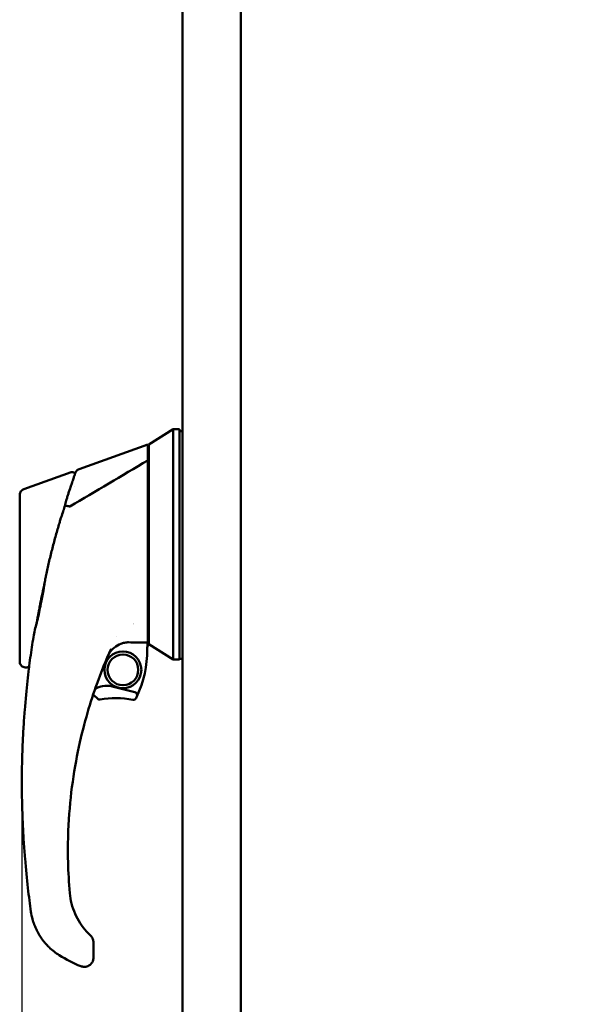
# Model space of a CAD drawing. Header units: inches. Extents: x 1 to 203, y 4 to 128.
# Tile 84 of 127: x 96 to 103, y 73 to 86. Entities that reach past the tile are written whole.
import ezdxf

# ---------------------------------------------------------------- set-up
doc = ezdxf.new("R2010")
doc.units = ezdxf.units.IN
doc.header["$LTSCALE"] = 6
doc.header["$MEASUREMENT"] = 0
doc.layers.add('Dimension (ANSI)', color=7, linetype='Continuous', lineweight=25)
doc.layers.add('Visible (ANSI)', color=7, linetype='Continuous', lineweight=50)
doc.styles.add('Dimension Text', font='tahoma.ttf')
doc.dimstyles.new('Dual Dimension', dxfattribs={"dimscale": 6, "dimtxt": 0.12, "dimasz": 0.098425, "dimexe": 0.125, "dimexo": 0.0625, "dimgap": 0.031496, "dimtad": 0, "dimtih": 1, "dimtoh": 1, "dimrnd": 1e-08, "dimzin": 4, "dimdsep": 46, "dimtxsty": 'Dimension Text', "dimcen": 0.09, "dimdle": 0.393701, "dimclrd": 256, "dimclre": 256, "dimclrt": 256, "dimadec": 0, "dimazin": 1, "dimtfac": 1, "dimtofl": 0, "dimtmove": 0, "dimatfit": 3, "dimfxl": 1, "dimtolj": 1, "dimtzin": 4, "dimlwd": -1, "dimlwe": -1, "dimarcsym": 0})

# ---------------------------------------------------------------- blocks, each defined once
blk = doc.blocks.new('*D10')
at = {"layer": 'Defpoints', "color": 0, "transparency": 16777216}
for p in [(95.761, 76.051), (110.206, 43.288), (110.206, 30.307)]:
    blk.add_point(p, dxfattribs=at)
at = {"layer": 'Dimension (ANSI)', "transparency": 16777216}
for p, q in [((95.761, 75.676), (95.761, 29.557)), ((110.206, 42.913), (110.206, 29.557)), ((96.352, 30.307), (100.019, 30.307)), ((109.616, 30.307), (106.725, 30.307))]:
    blk.add_line(p, q, dxfattribs=at)
for points in [[(96.352, 30.405), (96.352, 30.208), (95.761, 30.307)], [(109.616, 30.405), (109.616, 30.208), (110.206, 30.307)]]:
    blk.add_solid(points, dxfattribs=at)
at = {"layer": 'Dimension (ANSI)', "transparency": 16777216, "insert": (103.372, 30.307), "char_height": 0.72, "attachment_point": 5, "style": 'Dimension Text'}
blk.add_mtext('\\A1;{\\H3.0x;(}\\S14.44^ 366.9 mm;{\\H3.0x;)}', dxfattribs=at)

msp = doc.modelspace()

# ---------------------------------------------------------------- linework, layer by layer
at = {"layer": 'Visible (ANSI)'}
for p, q in [((98.57, 43.1), (98.57, 115.35)), ((97.82, 43.14), (97.82, 115.311)), ((97.387, 80.38), (97.702, 80.577)), ((97.702, 80.516), (97.702, 80.577)), ((97.781, 80.577), (97.702, 80.577)), ((97.781, 80.577), (97.781, 80.516)), ((97.82, 80.55), (97.781, 80.55)), ((97.781, 80.389), (97.781, 80.516)), ((96.496, 80.066), (97.376, 80.38)), ((97.376, 80.38), (97.376, 80.348)), ((97.387, 80.347), (97.387, 80.38)), ((97.702, 77.624), (97.702, 80.389)), ((97.781, 77.624), (97.781, 80.389)), ((97.387, 80.193), (97.387, 80.347)), ((97.387, 77.821), (97.387, 80.193)), ((95.786, 79.808), (96.394, 80.026)), ((96.433, 79.843), (96.433, 79.843)), ((96.8, 79.837), (96.8, 79.837)), ((97.387, 79.814), (97.376, 79.814)), ((96.325, 79.642), (96.325, 79.642)), ((96.325, 79.64), (96.325, 79.64)), ((95.734, 79.587), (95.734, 79.281)), ((96.255, 79.414), (96.255, 79.414)), ((95.734, 77.601), (95.734, 79.281)), ((96.057, 78.624), (96.057, 78.624)), ((95.949, 78.078), (95.949, 78.078)), ((96.969, 77.92), (96.969, 77.92)), ((97.387, 77.862), (97.376, 77.862)), ((97.374, 77.806), (97.373, 77.844)), ((97.702, 77.624), (97.387, 77.821)), ((97.781, 77.624), (97.702, 77.624)), ((97.781, 77.636), (97.82, 77.636)), ((95.839, 77.526), (95.827, 77.524)), ((97.209, 77.208), (96.919, 77.281)), ((96.679, 74.002), (96.679, 73.856)), ((96.679, 73.805), (96.679, 73.853))]:
    msp.add_line(p, q, dxfattribs=at)
for radius in [0.236, 0.197]:
    msp.add_circle((97.057, 77.493), radius, dxfattribs=at)
for centre, radius, start, end in [((97.407, 79.857), 0.0197, 179.9936, 180), ((97.565, 77.756), 0.492, 111.0925, 112.5739), ((97.564, 77.757), 0.491, 138.823565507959, 138.8236131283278), ((95.99, 77.742), 1.378, 334.6794, 0.5062), ((97.565, 77.756), 0.197, 165.2737, 180.5062), ((97.057, 77.493), 0.492, 219.478, 228.5662), ((96.757, 77.153), 0.0394, 228.5662, 279.1833), ((96.961, 75.894), 1.236, 79.6559, 99.1833), ((97.19, 77.149), 0.0394, 259.6559, 333.6854), ((97.2, 77.17), 0.0394, 334.6794, 75.9615), ((95.99, 77.742), 1.378, 333.6854, 334.6794)]:
    msp.add_arc(centre, radius, start, end, dxfattribs=at)
for centre, major_axis, ratio, start_param, end_param in [((96.377, 79.591), (-0.00328, -0.0053), 0.495514, 0.136601, 0.758152), ((104.508, 1879.671), (0, -1801.023), 0.999848, 6.279225, 6.279231), ((101.081, 75.145), (0.132, -5.458), 0.866097, 4.639146, 4.785517), ((96.993, 74.97), (1.384, -0.703), 0.875159, 4.610532, 4.810687), ((96.555, 73.777), (0.101, -0.02), 0.863967, 4.491233, 4.933545)]:
    msp.add_ellipse(centre, major_axis=major_axis, ratio=ratio, start_param=start_param, end_param=end_param, dxfattribs=at)
for points, knots in [([(97.702, 80.516), (97.702, 80.506), (97.702, 80.491), (97.702, 80.447), (97.702, 80.42), (97.702, 80.389)], [0, 0, 0, 0, 0.2872369, 0.2872369, 0.5811468, 0.5811468, 0.5811468, 0.5811468]), ([(97.376, 80.348), (97.376, 80.343), (97.376, 80.335), (97.376, 80.315), (97.376, 80.302), (97.376, 80.273), (97.376, 80.256), (97.376, 80.219), (97.376, 80.199), (97.376, 80.177)], [0, 0, 0, 0, 0.1879234, 0.1879234, 0.3801327, 0.3801327, 0.5723425, 0.5723425, 0.7602664, 0.7602664, 0.7602664, 0.7602664]), ([(97.376, 80.177), (97.376, 80.129), (97.376, 80.016), (97.376, 79.618), (97.376, 79.407), (97.376, 78.932), (97.376, 78.644), (97.376, 78.257), (97.376, 78.135), (97.376, 77.996), (97.376, 77.954), (97.376, 77.878), (97.376, 77.857), (97.376, 77.844)], [0.000011, 0.000011, 0.000011, 0.000011, 0.423801, 0.423801, 0.924167, 0.924167, 1.760841, 1.760841, 2.288223, 2.288223, 2.555113, 2.555113, 2.860178, 2.860178, 2.860178, 2.860178]), ([(96.394, 80.026), (96.398, 80.027), (96.403, 80.028), (96.411, 80.028), (96.415, 80.027), (96.423, 80.025), (96.427, 80.023), (96.434, 80.018), (96.437, 80.015), (96.441, 80.009), (96.442, 80.007), (96.443, 80.005)], [0, 0, 0, 0, 0.0316302, 0.0316302, 0.0642148, 0.0642148, 0.0965215, 0.0965215, 0.1293216, 0.1293216, 0.147662, 0.147662, 0.147662, 0.147662]), ([(96.448, 80.018), (96.448, 80.018), (96.448, 80.018), (96.447, 80.015), (96.446, 80.013), (96.444, 80.007), (96.443, 80.004), (96.44, 79.995), (96.438, 79.99), (96.432, 79.974), (96.428, 79.961), (96.42, 79.938), (96.417, 79.929), (96.412, 79.916), (96.411, 79.912), (96.408, 79.905), (96.408, 79.902), (96.406, 79.899), (96.406, 79.898), (96.405, 79.896), (96.405, 79.896), (96.405, 79.896)], [0.5001108, 0.5001108, 0.5001108, 0.5001108, 0.5633298, 0.5633298, 0.6266598, 0.6266598, 0.6899897, 0.6899897, 0.7533197, 0.7533197, 0.8799797, 0.8799797, 0.9433097, 0.9433097, 0.9749747, 0.9749747, 0.9908071, 0.9908071, 0.9987234, 0.9987234, 1, 1, 1, 1]), ([(96.448, 80.018), (96.448, 80.019), (96.449, 80.02), (96.449, 80.022), (96.45, 80.023), (96.453, 80.029), (96.455, 80.033), (96.463, 80.044), (96.469, 80.05), (96.482, 80.06), (96.489, 80.064), (96.496, 80.066)], [0, 0, 0, 0, 0.0045363, 0.0045363, 0.0166006, 0.0166006, 0.0529196, 0.0529196, 0.1194668, 0.1194668, 0.1762353, 0.1762353, 0.1762353, 0.1762353]), ([(96.405, 79.896), (96.402, 79.887), (96.399, 79.878), (96.396, 79.869), (96.394, 79.862), (96.392, 79.856), (96.389, 79.849)], [0, 0, 0, 0, 0.25, 0.25, 0.25, 0.4178992, 0.4178992, 0.4178992, 0.4178992]), ([(95.734, 79.734), (95.734, 79.743), (95.735, 79.752), (95.741, 79.768), (95.745, 79.776), (95.756, 79.79), (95.762, 79.795), (95.775, 79.803), (95.78, 79.806), (95.786, 79.808)], [0, 0, 0, 0, 0.0660292, 0.0660292, 0.1331112, 0.1331112, 0.1970498, 0.1970498, 0.2444235, 0.2444235, 0.2444235, 0.2444235]), ([(96.337, 79.686), (96.342, 79.701), (96.346, 79.716), (96.355, 79.745), (96.36, 79.759), (96.376, 79.809), (96.384, 79.834), (96.389, 79.849)], [-0.2847885, -0.2847885, -0.2847885, -0.2847885, -0.2239016, -0.2239016, -0.1627743, -0.1627743, -0.000001, -0.000001, -0.000001, -0.000001]), ([(95.734, 79.734), (95.734, 79.734), (95.734, 79.734), (95.734, 79.734), (95.734, 79.734), (95.734, 79.733), (95.734, 79.732), (95.734, 79.73), (95.734, 79.727), (95.734, 79.724), (95.734, 79.718), (95.734, 79.708), (95.734, 79.695), (95.734, 79.688), (95.734, 79.681), (95.734, 79.673), (95.734, 79.665), (95.734, 79.656), (95.734, 79.647), (95.734, 79.638), (95.734, 79.628), (95.734, 79.617), (95.734, 79.612), (95.734, 79.606), (95.734, 79.601), (95.734, 79.598), (95.734, 79.595), (95.734, 79.592), (95.734, 79.591), (95.734, 79.589), (95.734, 79.588), (95.734, 79.588), (95.734, 79.587), (95.734, 79.587), (95.734, 79.587), (95.734, 79.587), (95.734, 79.587)], [0.4992955, 0.4992955, 0.4992955, 0.4992955, 0.4999999, 0.4999999, 0.4999999, 0.5632587, 0.5632587, 0.5632587, 0.6265175, 0.6265175, 0.6265175, 0.7530333, 0.7530333, 0.7530333, 0.8162939, 0.8162939, 0.8162939, 0.87955, 0.87955, 0.87955, 0.9428083, 0.9428083, 0.9428083, 0.9744375, 0.9744375, 0.9744375, 0.9902556, 0.9902556, 0.9902556, 0.998163, 0.998163, 0.998163, 0.9991514, 0.9991514, 0.9991514, 0.9992533, 0.9992533, 0.9992533, 0.9992533]), ([(96.286, 79.509), (96.288, 79.517), (96.291, 79.524), (96.294, 79.534), (96.295, 79.537), (96.297, 79.544), (96.298, 79.548), (96.303, 79.564), (96.307, 79.577), (96.311, 79.592), (96.312, 79.595), (96.313, 79.597)], [0, 0, 0, 0, 0.0589244, 0.0589244, 0.081114, 0.081114, 0.1143999, 0.1143999, 0.2143282, 0.2143282, 0.2370189, 0.2370189, 0.2370189, 0.2370189]), ([(96.314, 79.598), (96.314, 79.598), (96.314, 79.598), (96.315, 79.598), (96.319, 79.598), (96.324, 79.597), (96.33, 79.596), (96.336, 79.595), (96.343, 79.594), (96.35, 79.592), (96.358, 79.59), (96.366, 79.588), (96.374, 79.586)], [0, 0, 0, 0, 0.0294244, 0.0294244, 0.0294244, 0.3266969, 0.3266969, 0.3266969, 0.6478226, 0.6478226, 0.6478226, 1, 1, 1, 1]), ([(96.077, 78.73), (96.088, 78.783), (96.1, 78.837), (96.126, 78.944), (96.14, 78.999), (96.168, 79.108), (96.182, 79.162), (96.212, 79.269), (96.227, 79.322), (96.243, 79.374)], [-1.690364, -1.690364, -1.690364, -1.690364, -1.273614, -1.273614, -0.845202, -0.845202, -0.414028, -0.414028, -0.000051, -0.000051, -0.000051, -0.000051]), ([(96.243, 79.374), (96.245, 79.382), (96.248, 79.39), (96.253, 79.407), (96.256, 79.416), (96.259, 79.426), (96.259, 79.427), (96.259, 79.427)], [-2.2731797, -2.2731797, -2.2731797, -2.2731797, -2.0199183, -2.0199183, -1.7506365, -1.7506365, -1.7286581, -1.7286581, -1.7286581, -1.7286581]), ([(96.053, 78.604), (96.048, 78.582), (96.043, 78.561), (96.039, 78.54), (96.034, 78.518), (96.03, 78.497), (96.025, 78.476), (96.021, 78.454), (96.016, 78.431), (96.011, 78.409), (96.007, 78.387), (96.002, 78.365), (95.998, 78.344), (95.994, 78.322), (95.99, 78.301), (95.986, 78.28), (95.984, 78.269), (95.982, 78.259), (95.98, 78.248), (95.978, 78.241), (95.977, 78.234), (95.976, 78.227)], [0.21885315, 0.21885315, 0.21885315, 0.21885315, 0.234375, 0.234375, 0.234375, 0.25, 0.25, 0.25, 0.265625, 0.265625, 0.265625, 0.28125, 0.28125, 0.28125, 0.296875, 0.296875, 0.296875, 0.3046875, 0.3046875, 0.3046875, 0.31023223, 0.31023223, 0.31023223, 0.31023223]), ([(95.967, 78.182), (95.965, 78.171), (95.963, 78.16), (95.961, 78.149), (95.958, 78.13), (95.954, 78.11), (95.951, 78.091)], [0.32054206, 0.32054206, 0.32054206, 0.32054206, 0.328125, 0.328125, 0.328125, 0.34214075, 0.34214075, 0.34214075, 0.34214075]), ([(95.967, 78.182), (95.968, 78.185), (95.968, 78.188), (95.97, 78.194), (95.97, 78.197), (95.971, 78.203), (95.972, 78.206), (95.973, 78.212), (95.973, 78.215), (95.975, 78.221), (95.975, 78.224), (95.976, 78.227)], [0.09742914, 0.09742914, 0.09742914, 0.09742914, 0.097669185, 0.097669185, 0.09790923, 0.09790923, 0.098149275, 0.098149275, 0.09838932, 0.09838932, 0.098629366, 0.098629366, 0.098629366, 0.098629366]), ([(96.943, 77.777), (96.925, 77.762), (96.91, 77.745), (96.878, 77.701), (96.87, 77.686), (96.863, 77.669)], [-0.245443, -0.245443, -0.245443, -0.245443, -0.1437279, -0.1437279, -0.000001, -0.000001, -0.000001, -0.000001]), ([(97.129, 77.846), (97.115, 77.846), (97.102, 77.846), (97.062, 77.838), (97.045, 77.834), (97.001, 77.817), (96.971, 77.801), (96.943, 77.777)], [-0.6576726, -0.6576726, -0.6576726, -0.6576726, -0.434612, -0.434612, -0.2813206, -0.2813206, -0.0000003, -0.0000003, -0.0000003, -0.0000003]), ([(97.376, 77.844), (97.365, 77.844), (97.354, 77.844), (97.333, 77.844), (97.323, 77.844), (97.293, 77.845), (97.272, 77.845), (97.211, 77.845), (97.17, 77.845), (97.129, 77.846)], [0.000001, 0.000001, 0.000001, 0.000001, 0.0809695, 0.0809695, 0.1601068, 0.1601068, 0.3130881, 0.3130881, 0.6260992, 0.6260992, 0.6260992, 0.6260992]), ([(95.878, 74.394), (95.865, 74.485), (95.838, 74.69), (95.807, 75.001), (95.786, 75.284), (95.773, 75.512), (95.766, 75.716), (95.762, 75.888), (95.761, 75.998), (95.761, 76.09), (95.762, 76.179), (95.764, 76.331), (95.771, 76.538), (95.783, 76.768), (95.803, 77.051), (95.833, 77.361), (95.858, 77.561), (95.87, 77.649)], [0, 0, 0, 0, 0.125, 0.25, 0.3125, 0.375, 0.4375, 0.46875, 0.5, 0.515625, 0.53125, 0.5625, 0.625, 0.6875, 0.75, 0.875, 1, 1, 1, 1]), ([(95.827, 77.524), (95.819, 77.523), (95.811, 77.522), (95.794, 77.525), (95.785, 77.527), (95.77, 77.535), (95.763, 77.54), (95.751, 77.552), (95.746, 77.559), (95.738, 77.574), (95.736, 77.583), (95.734, 77.595), (95.734, 77.598), (95.734, 77.601)], [0, 0, 0, 0, 0.0638299, 0.0638299, 0.1290346, 0.1290346, 0.1938632, 0.1938632, 0.2587409, 0.2587409, 0.3239742, 0.3239742, 0.3502527, 0.3502527, 0.3502527, 0.3502527]), ([(95.855, 77.534), (95.853, 77.532), (95.85, 77.53), (95.845, 77.528), (95.842, 77.527), (95.839, 77.526)], [0.10723961, 0.10723961, 0.10723961, 0.10723961, 0.12814213, 0.12814213, 0.15346334, 0.15346334, 0.15346334, 0.15346334]), ([(95.853, 77.519), (95.853, 77.519), (95.853, 77.519), (95.853, 77.519), (95.853, 77.519), (95.853, 77.519), (95.853, 77.519), (95.853, 77.519), (95.853, 77.52), (95.853, 77.521), (95.854, 77.521), (95.854, 77.522)], [0.03015987, 0.03015987, 0.03015987, 0.03015987, 0.03063378, 0.03063378, 0.03399973, 0.03399973, 0.04409807, 0.04409807, 0.07440691, 0.07440691, 0.11893181, 0.11893181, 0.11893181, 0.11893181]), ([(96.722, 77.309), (96.642, 77.087), (96.56, 76.821), (96.493, 76.507), (96.458, 76.347), (96.428, 76.174), (96.404, 75.99), (96.381, 75.814), (96.365, 75.628), (96.357, 75.431)], [0, 0, 0, 0, 0.5, 0.5, 0.5, 0.756247, 0.756247, 0.756247, 1, 1, 1, 1]), ([(96.701, 77.252), (96.731, 77.268), (96.803, 77.293), (96.879, 77.291), (96.919, 77.281)], [0.0854166, 0.0854166, 0.0854166, 0.0854166, 0.5, 1, 1, 1, 1]), ([(96.376, 74.633), (96.384, 74.542), (96.407, 74.451), (96.48, 74.285), (96.53, 74.207), (96.606, 74.123), (96.624, 74.105), (96.641, 74.089)], [0, 0, 0, 0, 0.696848, 0.696848, 1.381138, 1.381138, 1.566492, 1.566492, 1.566492, 1.566492]), ([(96.24, 73.837), (96.218, 73.851), (96.195, 73.866), (96.174, 73.883), (96.152, 73.9), (96.131, 73.919), (96.11, 73.939), (96.109, 73.94), (96.107, 73.941), (96.106, 73.943), (96.097, 73.951), (96.088, 73.96), (96.08, 73.969), (96.07, 73.98), (96.06, 73.991), (96.051, 74.003), (96.041, 74.014), (96.032, 74.026), (96.023, 74.038), (96.019, 74.044), (96.014, 74.05), (96.01, 74.056), (96.008, 74.059), (96.006, 74.062), (96.004, 74.066), (96.002, 74.069), (95.999, 74.073), (95.997, 74.075), (95.996, 74.078), (95.994, 74.08), (95.993, 74.083), (95.991, 74.085), (95.99, 74.088), (95.988, 74.09), (95.985, 74.095), (95.982, 74.1), (95.979, 74.106), (95.973, 74.116), (95.966, 74.127), (95.96, 74.139), (95.954, 74.15), (95.949, 74.162), (95.943, 74.174), (95.937, 74.187), (95.932, 74.199), (95.926, 74.213), (95.924, 74.218), (95.922, 74.223), (95.92, 74.228), (95.912, 74.25), (95.905, 74.273), (95.898, 74.298), (95.89, 74.328), (95.883, 74.36), (95.878, 74.394)], [0, 0, 0, 0, 0.125, 0.125, 0.125, 0.25, 0.25, 0.25, 0.258938, 0.258938, 0.258938, 0.3125, 0.3125, 0.3125, 0.375, 0.375, 0.375, 0.4375, 0.4375, 0.4375, 0.46875, 0.46875, 0.46875, 0.484375, 0.484375, 0.484375, 0.5, 0.5, 0.5, 0.515625, 0.515625, 0.515625, 0.53125, 0.53125, 0.53125, 0.5625, 0.5625, 0.5625, 0.625, 0.625, 0.625, 0.6875, 0.6875, 0.6875, 0.75, 0.75, 0.75, 0.774075, 0.774075, 0.774075, 0.875, 0.875, 0.875, 1, 1, 1, 1]), ([(96.641, 74.089), (96.651, 74.08), (96.659, 74.069), (96.671, 74.047), (96.675, 74.034), (96.678, 74.015), (96.679, 74.009), (96.679, 74.002)], [0.0000129, 0.0000129, 0.0000129, 0.0000129, 0.0981039, 0.0981039, 0.1955638, 0.1955638, 0.2449076, 0.2449076, 0.2449076, 0.2449076]), ([(96.679, 73.805), (96.679, 73.789), (96.675, 73.774), (96.67, 73.76), (96.669, 73.757), (96.667, 73.754), (96.666, 73.752), (96.66, 73.74), (96.652, 73.73), (96.644, 73.722), (96.641, 73.719), (96.638, 73.716), (96.635, 73.714), (96.626, 73.706), (96.616, 73.7), (96.606, 73.696), (96.59, 73.69), (96.575, 73.687), (96.561, 73.687)], [0, 0, 0, 0, 0.205426, 0.205426, 0.205426, 0.25, 0.25, 0.25, 0.432777, 0.432777, 0.432777, 0.5, 0.5, 0.5, 0.692058, 0.692058, 0.692058, 1, 1, 1, 1])]:
    msp.add_open_spline(points, degree=3, knots=knots, dxfattribs=at)
for points in [[(96.376, 79.586), (96.71, 79.783), (97.043, 79.98), (97.376, 80.177)], [(96.496, 80.066), (96.496, 80.066), (96.496, 80.066), (96.496, 80.066)], [(95.786, 79.808), (95.786, 79.808), (95.786, 79.808), (95.786, 79.808)], [(96.313, 79.597), (96.319, 79.62), (96.324, 79.642), (96.33, 79.663)], [(96.33, 79.663), (96.333, 79.671), (96.335, 79.678), (96.337, 79.686)], [(96.259, 79.427), (96.268, 79.455), (96.277, 79.482), (96.286, 79.509)], [(96.27, 79.459), (96.27, 79.459), (96.27, 79.459), (96.27, 79.459)], [(96.053, 78.603), (96.056, 78.626), (96.06, 78.649), (96.065, 78.672)], [(96.063, 78.661), (96.063, 78.661), (96.063, 78.661), (96.063, 78.661)], [(96.065, 78.672), (96.067, 78.684), (96.071, 78.704), (96.077, 78.73)], [(96.009, 78.361), (96.021, 78.418), (96.032, 78.475), (96.042, 78.534)], [(96.042, 78.534), (96.045, 78.557), (96.049, 78.58), (96.053, 78.603)], [(96.009, 78.361), (96.006, 78.345), (96.003, 78.329), (96, 78.313)], [(95.952, 78.094), (95.971, 78.164), (95.985, 78.237), (95.999, 78.309)], [(96, 78.313), (96, 78.312), (96, 78.31), (95.999, 78.309)], [(95.91, 77.914), (95.919, 77.974), (95.935, 78.034), (95.952, 78.094)], [(95.87, 77.649), (95.882, 77.738), (95.896, 77.826), (95.91, 77.914)], [(96.905, 77.763), (96.838, 77.615), (96.777, 77.464), (96.722, 77.309)], [(95.827, 77.524), (95.827, 77.524), (95.827, 77.524), (95.827, 77.524)], [(95.839, 77.526), (95.839, 77.526), (95.839, 77.526), (95.839, 77.526)], [(96.677, 74.02), (96.678, 74.014), (96.679, 74.008), (96.679, 74.002)], [(96.679, 73.856), (96.679, 73.855), (96.679, 73.854), (96.679, 73.853)]]:
    msp.add_open_spline(points, degree=3, dxfattribs=at)

# ---------------------------------------------------------------- dimensions: what is measured, and where the dimension line sits
at = {"layer": 'Dimension (ANSI)'}
dim = msp.add_linear_dim(base=(110.2061, 30.3065), p1=(95.7614, 76.0508), p2=(110.2061, 43.2878), angle=180, text='{\\H3.0x;(}\\S<>^ 366.9 mm;{\\H3.0x;)}', dimstyle='Dual Dimension', override={"dimgap": 0.031496, "dimtih": 0, "dimtoh": 0, "dimdec": 2, "dimpost": '\\X', "dimtol": 0, "dimlim": 0, "dimtp": 0, "dimtm": 0, "dimtdec": 2, "dimatfit": 1}, dxfattribs=at)
dim.commit()
dim.dimension.update_dxf_attribs({"geometry": '*D10', "text_midpoint": (103.3718, 30.3065), "dimtype": 160})

doc.saveas('drawing.dxf')
